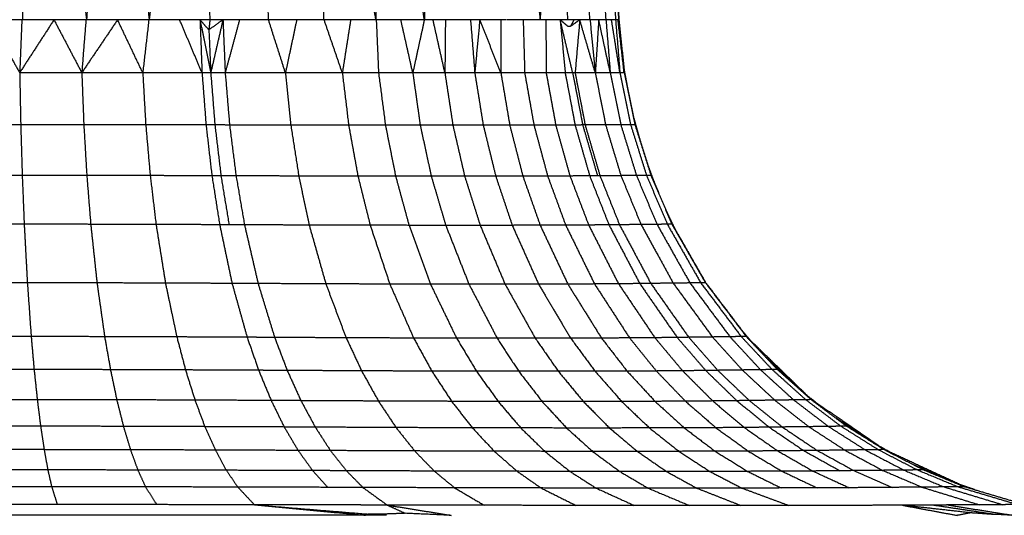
# Model space of a CAD drawing. Header units: millimetres. Extents: x 0 to 78, y 0 to 73.1.
# Tile 8 of 20: x 39.4 to 44.9, y 5.1 to 7.9. Entities that reach past the tile are written whole.
import ezdxf

# ---------------------------------------------------------------- set-up
doc = ezdxf.new("R2010")
doc.units = ezdxf.units.MM
doc.header["$MEASUREMENT"] = 0
doc.layers.add('Make2D$visible$lines', color=7, linetype='Continuous', true_color=0x000000)

msp = doc.modelspace()

# ---------------------------------------------------------------- linework, layer by layer
at = {"layer": 'Make2D$visible$lines'}
for points in [[(39.4415, 9.9082), (39.4039, 8.8998), (39.3662, 7.8914)], [(39.4415, 9.9082), (39.5839, 8.8998), (39.7263, 7.8915)], [(39.8764, 9.9082), (39.8014, 8.8998), (39.7263, 7.8915)], [(39.8764, 9.9082), (39.9771, 8.8998), (40.0778, 7.8915)], [(40.2981, 9.9082), (40.1879, 8.8998), (40.0778, 7.8915)], [(40.2981, 9.9082), (40.3582, 8.8999), (40.4182, 7.8916)], [(40.7003, 9.9082), (40.7227, 8.8999), (40.7452, 7.8917)], [(41.0406, 9.9082), (41.0484, 8.9), (41.0563, 7.8918)], [(41.3491, 7.892), (41.1949, 8.9001), (41.0406, 9.9082)], [(41.356, 9.9082), (41.3526, 8.9001), (41.3491, 7.892)], [(41.6213, 7.8921), (41.4886, 8.9001), (41.356, 9.9082)], [(41.6427, 9.9082), (41.632, 8.9001), (41.6213, 7.8921)], [(42.2716, 7.8921), (42.194, 8.9001), (42.1163, 9.9082)], [(42.2975, 9.9082), (42.2846, 8.9001), (42.2716, 7.8921)], [(42.4268, 7.892), (42.3622, 8.9001), (42.2975, 9.9082)], [(42.5495, 7.8918), (42.494, 8.9), (42.4385, 9.9082)], [(42.5377, 9.9082), (42.5882, 8.8999), (42.6387, 7.8916)], [(42.7126, 7.8914), (42.6532, 8.8998), (42.5937, 9.9082)], [(42.5937, 9.9082), (42.6436, 8.8998), (42.6934, 7.8915)], [(42.6059, 9.9082), (42.6593, 8.8998), (42.7126, 7.8914)], [(39.3632, 7.8914), (39.2725, 7.8914), (39.1818, 7.8914)], [(39.1818, 7.8914), (39.2666, 7.7432), (39.3513, 7.5949)], [(39.5437, 7.8915), (39.4475, 7.7432), (39.3513, 7.5949)], [(39.3632, 7.8914), (39.3573, 7.7432), (39.3513, 7.5949)], [(39.3662, 7.8914), (39.3647, 7.8914), (39.3632, 7.8914)], [(39.5437, 7.8915), (39.455, 7.8915), (39.3662, 7.8914)], [(39.5437, 7.8915), (39.6216, 7.7431), (39.6996, 7.5948)], [(39.7229, 7.8915), (39.6333, 7.8915), (39.5437, 7.8915)], [(39.9004, 7.8915), (39.8, 7.7432), (39.6996, 7.5948)], [(39.7229, 7.8915), (39.7112, 7.7431), (39.6996, 7.5948)], [(39.7263, 7.8915), (39.7246, 7.8915), (39.7229, 7.8915)], [(39.9004, 7.8915), (39.8133, 7.8915), (39.7263, 7.8915)], [(40.0757, 7.8915), (39.988, 7.8915), (39.9004, 7.8915)], [(40.0415, 7.5946), (39.9709, 7.7431), (39.9004, 7.8915)], [(40.0757, 7.8915), (40.0586, 7.7431), (40.0415, 7.5946)], [(40.0778, 7.8915), (40.0767, 7.8915), (40.0757, 7.8915)], [(40.2484, 7.8916), (40.1631, 7.8915), (40.0778, 7.8915)], [(40.3627, 7.8917), (40.3056, 7.8916), (40.2484, 7.8916)], [(40.3741, 7.5944), (40.3113, 7.743), (40.2484, 7.8916)], [(40.4182, 7.8916), (40.3904, 7.8917), (40.3627, 7.8917)], [(40.4125, 7.8352), (40.3876, 7.8634), (40.3627, 7.8917)], [(40.3627, 7.8917), (40.3928, 7.743), (40.423, 7.5944)], [(40.3627, 7.8917), (40.3684, 7.7431), (40.3741, 7.5944)], [(40.4915, 7.8918), (40.452, 7.8635), (40.4125, 7.8352)], [(40.4182, 7.8916), (40.4154, 7.8634), (40.4125, 7.8352)], [(40.4915, 7.8918), (40.4548, 7.8917), (40.4182, 7.8916)], [(40.4915, 7.8918), (40.4572, 7.7431), (40.423, 7.5944)], [(40.5845, 7.8917), (40.538, 7.8917), (40.4915, 7.8918)], [(40.4915, 7.8918), (40.4978, 7.743), (40.504, 7.5943)], [(40.5845, 7.8917), (40.5443, 7.743), (40.504, 7.5943)], [(40.7452, 7.8917), (40.6648, 7.8917), (40.5845, 7.8917)], [(40.747, 7.8917), (40.7461, 7.8917), (40.7452, 7.8917)], [(40.9053, 7.8918), (40.8261, 7.8917), (40.747, 7.8917)], [(40.8421, 7.5941), (40.7945, 7.7429), (40.747, 7.8917)], [(40.9053, 7.8918), (40.8737, 7.7429), (40.8421, 7.5941)], [(41.0563, 7.8918), (40.9808, 7.8918), (40.9053, 7.8918)], [(41.059, 7.8918), (41.0577, 7.8918), (41.0563, 7.8918)], [(41.2079, 7.8919), (41.1334, 7.8919), (41.059, 7.8918)], [(41.1612, 7.5939), (41.1101, 7.7429), (41.059, 7.8918)], [(41.2079, 7.8919), (41.1845, 7.7429), (41.1612, 7.5939)], [(41.3491, 7.892), (41.2785, 7.8919), (41.2079, 7.8919)], [(41.3514, 7.892), (41.3503, 7.892), (41.3491, 7.892)], [(41.4893, 7.892), (41.4204, 7.892), (41.3514, 7.892)], [(41.3514, 7.892), (41.3578, 7.7429), (41.3643, 7.5938)], [(41.6213, 7.8921), (41.5553, 7.8921), (41.4893, 7.892)], [(41.5563, 7.5938), (41.5228, 7.7429), (41.4893, 7.892)], [(41.6213, 7.8921), (41.5888, 7.743), (41.5563, 7.5938)], [(41.6222, 7.8921), (41.6217, 7.8921), (41.6213, 7.8921)], [(41.6237, 7.8921), (41.6231, 7.8921), (41.6225, 7.8921)], [(41.6262, 7.8921), (41.6249, 7.8921), (41.6237, 7.8921)], [(41.6314, 7.8921), (41.6288, 7.8921), (41.6262, 7.8921)], [(41.6429, 7.8921), (41.6371, 7.8921), (41.6314, 7.8921)], [(41.6699, 7.8921), (41.6564, 7.8921), (41.6429, 7.8921)], [(41.7393, 7.8921), (41.7046, 7.8921), (41.6699, 7.8921)], [(41.7365, 7.5938), (41.7032, 7.743), (41.6699, 7.8921)], [(41.7393, 7.8921), (41.7379, 7.743), (41.7365, 7.5938)], [(41.8658, 7.8921), (41.8026, 7.8921), (41.7393, 7.8921)], [(41.88, 7.8921), (41.8739, 7.8921), (41.8679, 7.8921)], [(41.9322, 7.8921), (41.9061, 7.8921), (41.88, 7.8921)], [(41.88, 7.8921), (41.8921, 7.743), (41.9041, 7.5938)], [(41.9322, 7.8921), (41.9182, 7.743), (41.9041, 7.5938)], [(42.0505, 7.5939), (41.9914, 7.743), (41.9322, 7.8921)], [(42.0498, 7.892), (41.991, 7.8921), (41.9322, 7.8921)], [(42.0498, 7.892), (42.0501, 7.743), (42.0505, 7.5939)], [(42.0829, 7.892), (42.0663, 7.892), (42.0498, 7.892)], [(42.1754, 7.8919), (42.1302, 7.892), (42.085, 7.892)], [(42.2705, 7.8919), (42.223, 7.8919), (42.1754, 7.8919)], [(42.1754, 7.8919), (42.1798, 7.743), (42.1841, 7.594)], [(42.2716, 7.8921), (42.2711, 7.8921), (42.2705, 7.8921)], [(42.303, 7.8919), (42.2873, 7.8919), (42.2716, 7.8919)], [(42.303, 7.8919), (42.3038, 7.743), (42.3046, 7.5941)], [(42.3831, 7.8918), (42.343, 7.8918), (42.303, 7.8919)], [(42.4269, 7.854), (42.405, 7.8729), (42.3831, 7.8918)], [(42.4265, 7.8917), (42.4048, 7.8918), (42.3831, 7.8918)], [(42.4533, 7.5944), (42.4182, 7.7431), (42.3831, 7.8918)], [(42.3831, 7.8918), (42.3972, 7.743), (42.4112, 7.5943)], [(42.4287, 7.8917), (42.4276, 7.8917), (42.4265, 7.8917)], [(42.4402, 7.854), (42.4336, 7.854), (42.4269, 7.854)], [(42.4309, 7.8917), (42.4298, 7.8917), (42.4287, 7.8917)], [(42.4352, 7.8917), (42.4331, 7.8917), (42.4309, 7.8917)], [(42.4439, 7.8917), (42.4396, 7.8917), (42.4352, 7.8917)], [(42.4607, 7.8917), (42.4505, 7.8728), (42.4402, 7.854)], [(42.4928, 7.8917), (42.4665, 7.8728), (42.4402, 7.854)], [(42.4607, 7.8917), (42.4523, 7.8917), (42.4439, 7.8917)], [(42.4928, 7.8917), (42.4767, 7.8917), (42.4607, 7.8917)], [(42.4928, 7.8917), (42.4798, 7.743), (42.4668, 7.5944)], [(42.5505, 7.8916), (42.5216, 7.8916), (42.4928, 7.8917)], [(42.58, 7.5946), (42.5364, 7.7431), (42.4928, 7.8917)], [(42.5995, 7.8916), (42.575, 7.8916), (42.5505, 7.8916)], [(42.5505, 7.8916), (42.5653, 7.7431), (42.58, 7.5946)], [(42.5995, 7.8916), (42.5898, 7.7431), (42.58, 7.5946)], [(42.6398, 7.8915), (42.6196, 7.8915), (42.5995, 7.8916)], [(42.6641, 7.5948), (42.6318, 7.7432), (42.5995, 7.8916)], [(42.6712, 7.8915), (42.6555, 7.8915), (42.6398, 7.8915)], [(42.6398, 7.8915), (42.6519, 7.7431), (42.6641, 7.5948)], [(42.6939, 7.8915), (42.6826, 7.8915), (42.6712, 7.8915)], [(42.7183, 7.5949), (42.6948, 7.7432), (42.6712, 7.8915)], [(42.7077, 7.8914), (42.7008, 7.8915), (42.6939, 7.8915)], [(42.6939, 7.8915), (42.7061, 7.7432), (42.7183, 7.5949)], [(42.7422, 7.595), (42.725, 7.7432), (42.7077, 7.8914)], [(42.7115, 7.8914), (42.7096, 7.8914), (42.7077, 7.8914)], [(42.7115, 7.8914), (42.7249, 7.7622), (42.7383, 7.633)], [(42.7126, 7.8914), (42.712, 7.8914), (42.7115, 7.8914)], [(42.7126, 7.8914), (42.728, 7.7432), (42.7433, 7.595)], [(40.4125, 7.8352), (40.4178, 7.7148), (40.423, 7.5944)], [(39.3513, 7.5949), (39.3542, 7.449), (39.357, 7.3031)], [(39.6996, 7.5948), (39.5254, 7.5949), (39.3513, 7.5949)], [(39.6996, 7.5948), (39.7052, 7.4488), (39.7109, 7.3028)], [(40.0415, 7.5946), (39.8705, 7.5947), (39.6996, 7.5948)], [(40.0415, 7.5946), (40.05, 7.4485), (40.0584, 7.3023)], [(40.3741, 7.5944), (40.2078, 7.5945), (40.0415, 7.5946)], [(40.3741, 7.5944), (40.3853, 7.4481), (40.3965, 7.3017)], [(40.423, 7.5944), (40.3985, 7.5944), (40.3741, 7.5944)], [(40.423, 7.5944), (40.4346, 7.448), (40.4462, 7.3017)], [(40.504, 7.5943), (40.4635, 7.5943), (40.423, 7.5944)], [(40.504, 7.5943), (40.5163, 7.4479), (40.5286, 7.3015)], [(40.8421, 7.5941), (40.673, 7.5942), (40.504, 7.5943)], [(40.8421, 7.5941), (40.8571, 7.4474), (40.8722, 7.3008)], [(41.1612, 7.5939), (41.0017, 7.594), (40.8421, 7.5941)], [(41.1612, 7.5939), (41.1789, 7.4471), (41.1966, 7.3004)], [(41.3643, 7.5938), (41.2627, 7.5939), (41.1612, 7.5939)], [(41.3643, 7.5938), (41.3836, 7.447), (41.4029, 7.3002)], [(41.5563, 7.5938), (41.4603, 7.5938), (41.3643, 7.5938)], [(41.5563, 7.5938), (41.5772, 7.447), (41.5981, 7.3001)], [(41.7365, 7.5938), (41.6464, 7.5938), (41.5563, 7.5938)], [(41.7365, 7.5938), (41.7589, 7.447), (41.7813, 7.3001)], [(41.9041, 7.5938), (41.8203, 7.5938), (41.7365, 7.5938)], [(42.0505, 7.5939), (41.9773, 7.5939), (41.9041, 7.5938)], [(41.9041, 7.5938), (41.9278, 7.447), (41.9516, 7.3002)], [(42.1841, 7.594), (42.1173, 7.5939), (42.0505, 7.5939)], [(42.0505, 7.5939), (42.0754, 7.4471), (42.1003, 7.3004)], [(42.3046, 7.5941), (42.2444, 7.594), (42.1841, 7.594)], [(42.1841, 7.594), (42.2101, 7.4473), (42.2361, 7.3006)], [(42.4112, 7.5943), (42.3579, 7.5942), (42.3046, 7.5941)], [(42.3046, 7.5941), (42.3315, 7.4475), (42.3584, 7.3009)], [(42.4533, 7.5944), (42.4323, 7.5943), (42.4112, 7.5943)], [(42.4112, 7.5943), (42.439, 7.4478), (42.4667, 7.3014)], [(42.4533, 7.5944), (42.4814, 7.448), (42.5095, 7.3016)], [(42.4668, 7.5944), (42.4601, 7.5944), (42.4533, 7.5944)], [(42.58, 7.5946), (42.5234, 7.5945), (42.4668, 7.5944)], [(42.4668, 7.5944), (42.495, 7.448), (42.5231, 7.3017)], [(42.6641, 7.5948), (42.6221, 7.5947), (42.58, 7.5946)], [(42.58, 7.5946), (42.6091, 7.4484), (42.6381, 7.3022)], [(42.7183, 7.5949), (42.6912, 7.5948), (42.6641, 7.5948)], [(42.6641, 7.5948), (42.6937, 7.4487), (42.7234, 7.3027)], [(42.7422, 7.595), (42.7303, 7.5949), (42.7183, 7.5949)], [(42.7183, 7.5949), (42.7484, 7.4489), (42.7785, 7.303)], [(42.7409, 7.6163), (42.75, 7.5676), (42.7591, 7.5188)], [(42.7422, 7.595), (42.7725, 7.449), (42.8028, 7.3031)], [(42.7433, 7.595), (42.7428, 7.595), (42.7422, 7.595)], [(42.7433, 7.595), (42.7736, 7.4491), (42.8039, 7.3032)], [(39.357, 7.3031), (39.1785, 7.3031), (39, 7.3032)], [(39.357, 7.3031), (39.3612, 7.1609), (39.3654, 7.0188)], [(39.7109, 7.3028), (39.534, 7.3029), (39.357, 7.3031)], [(39.7109, 7.3028), (39.7193, 7.1605), (39.7277, 7.0183)], [(40.0584, 7.3023), (39.8847, 7.3025), (39.7109, 7.3028)], [(40.0584, 7.3023), (40.0709, 7.16), (40.0834, 7.0176)], [(40.3965, 7.3017), (40.2275, 7.302), (40.0584, 7.3023)], [(40.3965, 7.3017), (40.413, 7.1592), (40.4296, 7.0167)], [(40.4462, 7.3017), (40.4213, 7.3017), (40.3965, 7.3017)], [(40.4462, 7.3017), (40.4634, 7.1591), (40.4805, 7.0165)], [(40.5286, 7.3015), (40.4874, 7.3016), (40.4462, 7.3017)], [(40.5286, 7.3015), (40.5467, 7.1589), (40.5648, 7.0162)], [(40.8722, 7.3008), (40.7004, 7.3011), (40.5286, 7.3015)], [(40.8722, 7.3008), (40.8944, 7.158), (40.9167, 7.0152)], [(41.1966, 7.3004), (41.0344, 7.3006), (40.8722, 7.3008)], [(41.1966, 7.3004), (41.2227, 7.1574), (41.2488, 7.0145)], [(41.4029, 7.3002), (41.2998, 7.3003), (41.1966, 7.3004)], [(41.4029, 7.3002), (41.4315, 7.1572), (41.4601, 7.0142)], [(41.5981, 7.3001), (41.5005, 7.3002), (41.4029, 7.3002)], [(41.5981, 7.3001), (41.6291, 7.1571), (41.66, 7.0141)], [(41.7813, 7.3001), (41.6897, 7.3001), (41.5981, 7.3001)], [(41.9516, 7.3002), (41.8664, 7.3002), (41.7813, 7.3001)], [(41.7813, 7.3001), (41.8144, 7.1571), (41.8475, 7.0141)], [(42.1003, 7.3004), (42.0259, 7.3003), (41.9516, 7.3002)], [(41.9516, 7.3002), (41.9867, 7.1572), (42.0218, 7.0142)], [(42.2361, 7.3006), (42.1682, 7.3005), (42.1003, 7.3004)], [(42.1003, 7.3004), (42.1371, 7.1574), (42.174, 7.0144)], [(42.3584, 7.3009), (42.2973, 7.3008), (42.2361, 7.3006)], [(42.2361, 7.3006), (42.2745, 7.1577), (42.313, 7.0148)], [(42.4667, 7.3014), (42.4126, 7.3012), (42.3584, 7.3009)], [(42.3584, 7.3009), (42.3983, 7.1582), (42.4381, 7.0154)], [(42.5095, 7.3016), (42.4881, 7.3015), (42.4667, 7.3014)], [(42.4667, 7.3014), (42.5078, 7.1588), (42.5488, 7.0161)], [(42.5231, 7.3017), (42.5163, 7.3016), (42.5095, 7.3016)], [(42.5095, 7.3016), (42.551, 7.1591), (42.5925, 7.0165)], [(42.6381, 7.3022), (42.5806, 7.3019), (42.5231, 7.3017)], [(42.5231, 7.3017), (42.5648, 7.1591), (42.6064, 7.0166)], [(42.7234, 7.3027), (42.6808, 7.3024), (42.6381, 7.3022)], [(42.6381, 7.3022), (42.681, 7.1598), (42.724, 7.0174)], [(42.7785, 7.303), (42.751, 7.3028), (42.7234, 7.3027)], [(42.7234, 7.3027), (42.7673, 7.1604), (42.8111, 7.0181)], [(42.8028, 7.3031), (42.7906, 7.3031), (42.7785, 7.303)], [(42.7785, 7.303), (42.823, 7.1608), (42.8674, 7.0187)], [(42.7966, 7.3382), (42.8116, 7.2847), (42.8265, 7.2312)], [(42.8039, 7.3032), (42.8033, 7.3031), (42.8028, 7.3031)], [(42.8028, 7.3031), (42.8475, 7.161), (42.8922, 7.0189)], [(42.8039, 7.3032), (42.8486, 7.161), (42.8934, 7.0189)], [(39.3654, 7.0188), (39.1827, 7.0189), (39, 7.0189)], [(39.3654, 7.0188), (39.371, 6.8819), (39.3765, 6.745)], [(39.7277, 7.0183), (39.5466, 7.0185), (39.3654, 7.0188)], [(39.7277, 7.0183), (39.7387, 6.8813), (39.7497, 6.7444)], [(40.0834, 7.0176), (39.9055, 7.018), (39.7277, 7.0183)], [(40.0834, 7.0176), (40.0999, 6.8805), (40.1163, 6.7434)], [(40.4296, 7.0167), (40.2565, 7.0171), (40.0834, 7.0176)], [(40.4296, 7.0167), (40.4513, 6.8794), (40.473, 6.7422)], [(40.4805, 7.0165), (40.455, 7.0166), (40.4296, 7.0167)], [(40.4805, 7.0165), (40.503, 6.8793), (40.5255, 6.742)], [(40.5648, 7.0162), (40.5227, 7.0164), (40.4805, 7.0165)], [(40.5648, 7.0162), (40.5886, 6.8789), (40.6124, 6.7416)], [(40.9167, 7.0152), (40.7407, 7.0157), (40.5648, 7.0162)], [(40.9167, 7.0152), (40.9459, 6.8776), (40.9751, 6.7401)], [(41.2488, 7.0145), (41.0828, 7.0148), (40.9167, 7.0152)], [(41.2488, 7.0145), (41.2832, 6.8768), (41.3175, 6.7392)], [(41.4601, 7.0142), (41.3545, 7.0143), (41.2488, 7.0145)], [(42.174, 7.0144), (42.0979, 7.0143), (42.0218, 7.0142)], [(42.313, 7.0148), (42.2435, 7.0146), (42.174, 7.0144)], [(42.174, 7.0144), (42.2224, 6.8768), (42.2709, 6.7391)], [(42.4381, 7.0154), (42.3755, 7.0151), (42.313, 7.0148)], [(42.313, 7.0148), (42.3635, 6.8773), (42.414, 6.7397)], [(42.5488, 7.0161), (42.4935, 7.0158), (42.4381, 7.0154)], [(42.4381, 7.0154), (42.4904, 6.8779), (42.5428, 6.7404)], [(42.5925, 7.0165), (42.5707, 7.0163), (42.5488, 7.0161)], [(42.5488, 7.0161), (42.6028, 6.8788), (42.6567, 6.7414)], [(42.6064, 7.0166), (42.5995, 7.0165), (42.5925, 7.0165)], [(42.724, 7.0174), (42.6652, 7.017), (42.6064, 7.0166)], [(42.6064, 7.0166), (42.6612, 6.8793), (42.7159, 6.742)], [(42.8111, 7.0181), (42.7676, 7.0178), (42.724, 7.0174)], [(42.724, 7.0174), (42.7804, 6.8803), (42.8368, 6.7432)], [(42.8674, 7.0187), (42.8393, 7.0184), (42.8111, 7.0181)], [(42.8111, 7.0181), (42.8688, 6.8811), (42.9264, 6.7441)], [(42.8922, 7.0189), (42.8798, 7.0188), (42.8674, 7.0187)], [(42.8674, 7.0187), (42.9258, 6.8818), (42.9843, 6.7448)], [(42.8777, 7.0688), (42.898, 7.0147), (42.9184, 6.9607)], [(42.8922, 7.0189), (42.951, 6.882), (43.0097, 6.7452)], [(42.8934, 7.0189), (42.8928, 7.0189), (42.8922, 7.0189)], [(42.8934, 7.0189), (42.9521, 6.8821), (43.0109, 6.7452)], [(41.4601, 7.0142), (41.4977, 6.8765), (41.5353, 6.7388)], [(41.66, 7.0141), (41.5601, 7.0141), (41.4601, 7.0142)], [(41.66, 7.0141), (41.7006, 6.8763), (41.7413, 6.7386)], [(41.8475, 7.0141), (41.7537, 7.0141), (41.66, 7.0141)], [(42.0218, 7.0142), (41.9346, 7.0141), (41.8475, 7.0141)], [(41.8475, 7.0141), (41.891, 6.8763), (41.9345, 6.7386)], [(42.0218, 7.0142), (42.0679, 6.8765), (42.1141, 6.7388)], [(42.9843, 6.8071), (43.0075, 6.7588), (43.0307, 6.7106)], [(39.3765, 6.745), (39.1882, 6.7451), (39, 6.7452)], [(39.3765, 6.745), (39.3853, 6.5808), (39.3942, 6.4166)], [(39.7497, 6.7444), (39.5631, 6.7447), (39.3765, 6.745)], [(39.7497, 6.7444), (39.7673, 6.5801), (39.7849, 6.4159)], [(40.1163, 6.7434), (39.933, 6.7439), (39.7497, 6.7444)], [(40.1163, 6.7434), (40.1426, 6.579), (40.1689, 6.4146)], [(40.473, 6.7422), (40.2947, 6.7428), (40.1163, 6.7434)], [(40.473, 6.7422), (40.5078, 6.5776), (40.5426, 6.413)], [(40.5255, 6.742), (40.4993, 6.7421), (40.473, 6.7422)], [(40.6124, 6.7416), (40.569, 6.7418), (40.5255, 6.742)], [(40.6124, 6.7416), (40.6506, 6.5769), (40.6887, 6.4123)], [(40.9751, 6.7401), (40.7938, 6.7408), (40.6124, 6.7416)], [(40.9751, 6.7401), (41.022, 6.5753), (41.0688, 6.4104)], [(41.3175, 6.7392), (41.1463, 6.7396), (40.9751, 6.7401)], [(41.3175, 6.7392), (41.3725, 6.5742), (41.4276, 6.4092)], [(41.5353, 6.7388), (41.4264, 6.739), (41.3175, 6.7392)], [(41.5353, 6.7388), (41.5955, 6.5737), (41.6558, 6.4087)], [(41.7413, 6.7386), (41.6383, 6.7387), (41.5353, 6.7388)], [(41.7413, 6.7386), (41.8064, 6.5735), (41.8715, 6.4084)], [(41.9345, 6.7386), (41.8379, 6.7386), (41.7413, 6.7386)], [(42.1141, 6.7388), (42.0243, 6.7387), (41.9345, 6.7386)], [(41.9345, 6.7386), (42.0042, 6.5735), (42.074, 6.4084)], [(42.2709, 6.7391), (42.1925, 6.739), (42.1141, 6.7388)], [(42.1141, 6.7388), (42.188, 6.5737), (42.262, 6.4087)], [(42.414, 6.7397), (42.3424, 6.7394), (42.2709, 6.7391)], [(42.2709, 6.7391), (42.3485, 6.5741), (42.4261, 6.4091)], [(42.5428, 6.7404), (42.4784, 6.7401), (42.414, 6.7397)], [(42.414, 6.7397), (42.4949, 6.5747), (42.5759, 6.4098)], [(42.6567, 6.7414), (42.5997, 6.7409), (42.5428, 6.7404)], [(42.5428, 6.7404), (42.6266, 6.5756), (42.7105, 6.4108)], [(42.7016, 6.7419), (42.6791, 6.7417), (42.6567, 6.7414)], [(42.6567, 6.7414), (42.7431, 6.5768), (42.8295, 6.4121)], [(42.7159, 6.742), (42.7088, 6.742), (42.7016, 6.7419)], [(42.8368, 6.7432), (42.7764, 6.7426), (42.7159, 6.742)], [(42.7159, 6.742), (42.8037, 6.5774), (42.8914, 6.4129)], [(42.9264, 6.7441), (42.8816, 6.7437), (42.8368, 6.7432)], [(42.8368, 6.7432), (42.9272, 6.5787), (43.0175, 6.4143)], [(42.9843, 6.7448), (42.9553, 6.7445), (42.9264, 6.7441)], [(42.9264, 6.7441), (43.0187, 6.5798), (43.1111, 6.4156)], [(43.0097, 6.7452), (42.997, 6.745), (42.9843, 6.7448)], [(42.9843, 6.7448), (43.0778, 6.5806), (43.1714, 6.4165)], [(43.0097, 6.7452), (43.1038, 6.581), (43.1979, 6.4169)], [(43.0109, 6.7452), (43.0103, 6.7452), (43.0097, 6.7452)], [(43.0109, 6.7452), (43.105, 6.581), (43.1992, 6.4169)], [(39.3942, 6.4166), (39.1971, 6.4168), (39, 6.4169)], [(39.3942, 6.4166), (39.4049, 6.2659), (39.4157, 6.1151)], [(39.7849, 6.4159), (39.5896, 6.4163), (39.3942, 6.4166)], [(39.7849, 6.4159), (39.8064, 6.265), (39.8278, 6.1142)], [(40.1689, 6.4146), (39.9769, 6.4152), (39.7849, 6.4159)], [(40.1689, 6.4146), (40.2008, 6.2637), (40.2328, 6.1128)], [(40.5426, 6.413), (40.3558, 6.4138), (40.1689, 6.4146)], [(40.5426, 6.413), (40.5849, 6.262), (40.6272, 6.1109)], [(40.5976, 6.4128), (40.5701, 6.4129), (40.5426, 6.413)], [(40.6887, 6.4123), (40.6432, 6.4125), (40.5976, 6.4128)], [(40.6887, 6.4123), (40.735, 6.2611), (40.7814, 6.11)], [(41.0688, 6.4104), (40.8787, 6.4113), (40.6887, 6.4123)], [(41.0688, 6.4104), (41.1256, 6.2591), (41.1825, 6.1079)], [(41.4276, 6.4092), (41.2482, 6.4098), (41.0688, 6.4104)], [(41.4276, 6.4092), (41.4944, 6.2578), (41.5612, 6.1064)], [(41.6558, 6.4087), (41.5417, 6.4089), (41.4276, 6.4092)], [(41.6558, 6.4087), (41.7289, 6.2573), (41.8021, 6.1059)], [(41.8715, 6.4084), (41.7636, 6.4086), (41.6558, 6.4087)], [(41.8715, 6.4084), (41.9507, 6.257), (42.0298, 6.1056)], [(42.074, 6.4084), (41.9728, 6.4084), (41.8715, 6.4084)], [(42.262, 6.4087), (42.168, 6.4086), (42.074, 6.4084)], [(42.074, 6.4084), (42.1587, 6.257), (42.2434, 6.1056)], [(42.4261, 6.4091), (42.3441, 6.4089), (42.262, 6.4087)], [(42.262, 6.4087), (42.3519, 6.2573), (42.4417, 6.1059)], [(42.5759, 6.4098), (42.501, 6.4095), (42.4261, 6.4091)], [(42.4261, 6.4091), (42.5204, 6.2578), (42.6148, 6.1064)], [(42.7105, 6.4108), (42.6432, 6.4103), (42.5759, 6.4098)], [(42.5759, 6.4098), (42.6742, 6.2585), (42.7725, 6.1072)], [(42.8295, 6.4121), (42.77, 6.4114), (42.7105, 6.4108)], [(42.7105, 6.4108), (42.8124, 6.2596), (42.9143, 6.1083)], [(42.8764, 6.4127), (42.8529, 6.4124), (42.8295, 6.4121)], [(42.8295, 6.4121), (42.9345, 6.2609), (43.0395, 6.1098)], [(42.8914, 6.4129), (42.8839, 6.4128), (42.8764, 6.4127)], [(43.0175, 6.4143), (42.9545, 6.4136), (42.8914, 6.4129)], [(42.8914, 6.4129), (42.9979, 6.2618), (43.1045, 6.1107)], [(43.1111, 6.4156), (43.0643, 6.4149), (43.0175, 6.4143)], [(43.0175, 6.4143), (43.1273, 6.2634), (43.2371, 6.1124)], [(43.1714, 6.4165), (43.1412, 6.416), (43.1111, 6.4156)], [(43.1111, 6.4156), (43.2232, 6.2647), (43.3354, 6.1138)], [(43.1979, 6.4169), (43.1847, 6.4167), (43.1714, 6.4165)], [(43.1714, 6.4165), (43.2851, 6.2657), (43.3987, 6.1149)], [(43.1979, 6.4169), (43.3123, 6.2661), (43.4266, 6.1154)], [(43.1992, 6.4169), (43.3135, 6.2661), (43.4279, 6.1154)], [(43.3997, 6.1525), (43.4439, 6.1014), (43.488, 6.0503)], [(39.4157, 6.1151), (39.2078, 6.1153), (39, 6.1154)], [(39.4157, 6.1151), (39.4239, 6.0226), (39.4321, 5.9301)], [(39.8278, 6.1142), (39.6217, 6.1146), (39.4157, 6.1151)], [(39.8278, 6.1142), (39.8441, 6.0217), (39.8605, 5.9292)], [(40.2328, 6.1128), (40.0303, 6.1135), (39.8278, 6.1142)], [(40.2328, 6.1128), (40.2572, 6.0202), (40.2815, 5.9276)], [(40.6272, 6.1109), (40.43, 6.1118), (40.2328, 6.1128)], [(40.6272, 6.1109), (40.6594, 6.0183), (40.6917, 5.9257)], [(40.6852, 6.1106), (40.6562, 6.1108), (40.6272, 6.1109)], [(40.7814, 6.11), (40.7333, 6.1103), (40.6852, 6.1106)], [(40.7814, 6.11), (40.8167, 6.0174), (40.852, 5.9248)], [(41.1825, 6.1079), (40.9819, 6.1089), (40.7814, 6.11)], [(41.1825, 6.1079), (41.2259, 6.0152), (41.2693, 5.9225)], [(41.5612, 6.1064), (41.3719, 6.1071), (41.1825, 6.1079)], [(41.5612, 6.1064), (41.6122, 6.0137), (41.6632, 5.921)], [(41.8021, 6.1059), (41.6817, 6.1061), (41.5612, 6.1064)], [(41.8021, 6.1059), (41.8579, 6.0131), (41.9137, 5.9204)], [(42.0298, 6.1056), (41.9159, 6.1057), (41.8021, 6.1059)], [(42.0298, 6.1056), (42.0902, 6.0128), (42.1506, 5.9201)], [(42.2434, 6.1056), (42.1366, 6.1056), (42.0298, 6.1056)], [(42.4417, 6.1059), (42.3425, 6.1057), (42.2434, 6.1056)], [(42.2434, 6.1056), (42.308, 6.0128), (42.3726, 5.9201)], [(42.6148, 6.1064), (42.5282, 6.1061), (42.4417, 6.1059)], [(42.4417, 6.1059), (42.5103, 6.0131), (42.5788, 5.9204)], [(42.7725, 6.1072), (42.6936, 6.1068), (42.6148, 6.1064)], [(42.6148, 6.1064), (42.6867, 6.0136), (42.7587, 5.9209)], [(42.9143, 6.1083), (42.8434, 6.1077), (42.7725, 6.1072)], [(42.7725, 6.1072), (42.8476, 6.0145), (42.9226, 5.9218)], [(43.0395, 6.1098), (42.9769, 6.1091), (42.9143, 6.1083)], [(42.9143, 6.1083), (42.9921, 6.0156), (43.0698, 5.9229)], [(43.0887, 6.1105), (43.0641, 6.1102), (43.0395, 6.1098)], [(43.0395, 6.1098), (43.1196, 6.0172), (43.1997, 5.9245)], [(43.1045, 6.1107), (43.0966, 6.1106), (43.0887, 6.1105)], [(43.2371, 6.1124), (43.1708, 6.1116), (43.1045, 6.1107)], [(43.1045, 6.1107), (43.1858, 6.0181), (43.2671, 5.9255)], [(43.3354, 6.1138), (43.2863, 6.1131), (43.2371, 6.1124)], [(43.2371, 6.1124), (43.3209, 6.0198), (43.4047, 5.9273)], [(43.3987, 6.1149), (43.3671, 6.1144), (43.3354, 6.1138)], [(43.3354, 6.1138), (43.421, 6.0213), (43.5066, 5.9288)], [(43.4266, 6.1154), (43.4127, 6.1151), (43.3987, 6.1149)], [(43.3987, 6.1149), (43.4855, 6.0224), (43.5722, 5.9299)], [(43.4266, 6.1154), (43.5139, 6.0229), (43.6011, 5.9304)], [(43.7601, 5.7926), (43.6061, 5.9422), (43.4521, 6.0918)], [(43.5457, 5.9895), (43.6084, 5.9288), (43.6712, 5.868)], [(43.7594, 5.7919), (43.6529, 5.8911), (43.5464, 5.9902)], [(39.4321, 5.9301), (39.216, 5.9303), (39, 5.9304)], [(39.4321, 5.9301), (39.441, 5.8455), (39.4499, 5.7609)], [(39.8605, 5.9292), (39.6463, 5.9296), (39.4321, 5.9301)], [(39.8605, 5.9292), (39.8782, 5.8445), (39.896, 5.7599)], [(40.2815, 5.9276), (40.071, 5.9284), (39.8605, 5.9292)], [(40.2815, 5.9276), (40.308, 5.843), (40.3346, 5.7584)], [(40.6917, 5.9257), (40.4866, 5.9267), (40.2815, 5.9276)], [(40.6917, 5.9257), (40.7267, 5.8411), (40.7618, 5.7564)], [(40.7521, 5.9254), (40.7219, 5.9255), (40.6917, 5.9257)], [(40.852, 5.9248), (40.802, 5.9251), (40.7521, 5.9254)], [(40.852, 5.9248), (40.8905, 5.8401), (40.9289, 5.7554)], [(41.2693, 5.9225), (41.0607, 5.9236), (40.852, 5.9248)], [(41.2693, 5.9225), (41.3165, 5.8378), (41.3637, 5.7531)], [(41.6632, 5.921), (41.4663, 5.9217), (41.2693, 5.9225)], [(41.6632, 5.921), (41.7187, 5.8363), (41.7742, 5.7516)], [(41.9137, 5.9204), (41.7885, 5.9207), (41.6632, 5.921)], [(41.9137, 5.9204), (41.9745, 5.8357), (42.0352, 5.751)], [(42.1506, 5.9201), (42.0322, 5.9202), (41.9137, 5.9204)], [(42.1506, 5.9201), (42.2162, 5.8354), (42.2819, 5.7506)], [(42.3726, 5.9201), (42.2616, 5.9201), (42.1506, 5.9201)], [(42.5788, 5.9204), (42.4757, 5.9202), (42.3726, 5.9201)], [(42.3726, 5.9201), (42.4429, 5.8354), (42.5132, 5.7506)], [(42.7587, 5.9209), (42.6688, 5.9206), (42.5788, 5.9204)], [(42.5788, 5.9204), (42.6534, 5.8356), (42.728, 5.7509)], [(42.9226, 5.9218), (42.8407, 5.9213), (42.7587, 5.9209)], [(42.7587, 5.9209), (42.837, 5.8362), (42.9152, 5.7515)], [(43.0698, 5.9229), (42.9962, 5.9223), (42.9226, 5.9218)], [(42.9226, 5.9218), (43.0042, 5.8371), (43.0858, 5.7524)], [(43.1997, 5.9245), (43.1348, 5.9237), (43.0698, 5.9229)], [(43.0698, 5.9229), (43.1544, 5.8383), (43.239, 5.7536)], [(43.2508, 5.9253), (43.2253, 5.9249), (43.1997, 5.9245)], [(43.1997, 5.9245), (43.2868, 5.8399), (43.374, 5.7552)], [(43.2671, 5.9255), (43.259, 5.9254), (43.2508, 5.9253)], [(43.4047, 5.9273), (43.3359, 5.9264), (43.2671, 5.9255)], [(43.2671, 5.9255), (43.3556, 5.8408), (43.4441, 5.7562)], [(43.5066, 5.9288), (43.4557, 5.928), (43.4047, 5.9273)], [(43.4047, 5.9273), (43.4959, 5.8426), (43.587, 5.758)], [(43.5722, 5.9299), (43.5394, 5.9293), (43.5066, 5.9288)], [(43.5066, 5.9288), (43.5997, 5.8442), (43.6928, 5.7596)], [(43.6011, 5.9304), (43.5867, 5.9301), (43.5722, 5.9299)], [(43.5722, 5.9299), (43.6666, 5.8453), (43.761, 5.7607)], [(43.6011, 5.9304), (43.696, 5.8458), (43.7909, 5.7612)], [(43.8713, 5.701), (43.7994, 5.7594), (43.7275, 5.8178)], [(39.4499, 5.7609), (39.2249, 5.7611), (39, 5.7612)], [(39.4499, 5.7609), (39.4593, 5.6865), (39.4686, 5.6121)], [(39.896, 5.7599), (39.673, 5.7604), (39.4499, 5.7609)], [(39.896, 5.7599), (39.9146, 5.6855), (39.9333, 5.6112)], [(40.3346, 5.7584), (40.1153, 5.7592), (39.896, 5.7599)], [(40.3346, 5.7584), (40.3623, 5.684), (40.3901, 5.6096)], [(40.7618, 5.7564), (40.5482, 5.7574), (40.3346, 5.7584)], [(40.7618, 5.7564), (40.7985, 5.6821), (40.8352, 5.6077)], [(40.8247, 5.7561), (40.7933, 5.7562), (40.7618, 5.7564)], [(40.9289, 5.7554), (40.8768, 5.7558), (40.8247, 5.7561)], [(40.9289, 5.7554), (40.9691, 5.6811), (41.0094, 5.6067)], [(41.3637, 5.7531), (41.1463, 5.7543), (40.9289, 5.7554)], [(41.3637, 5.7531), (41.4131, 5.6788), (41.4625, 5.6044)], [(41.7742, 5.7516), (41.5689, 5.7523), (41.3637, 5.7531)], [(41.7742, 5.7516), (41.8322, 5.6773), (41.8903, 5.6029)], [(42.0352, 5.751), (41.9047, 5.7513), (41.7742, 5.7516)], [(42.0352, 5.751), (42.0987, 5.6766), (42.1623, 5.6023)], [(42.2819, 5.7506), (42.1585, 5.7508), (42.0352, 5.751)], [(42.2819, 5.7506), (42.3507, 5.6763), (42.4194, 5.602)], [(42.5132, 5.7506), (42.3976, 5.7506), (42.2819, 5.7506)], [(42.728, 5.7509), (42.6206, 5.7508), (42.5132, 5.7506)], [(42.5132, 5.7506), (42.5868, 5.6763), (42.6604, 5.602)], [(42.9152, 5.7515), (42.8216, 5.7512), (42.728, 5.7509)], [(42.728, 5.7509), (42.806, 5.6766), (42.8841, 5.6023)], [(43.0858, 5.7524), (43.0005, 5.7519), (42.9152, 5.7515)], [(42.9152, 5.7515), (42.9972, 5.6772), (43.0791, 5.6029)], [(43.239, 5.7536), (43.1624, 5.753), (43.0858, 5.7524)], [(43.0858, 5.7524), (43.1713, 5.678), (43.2567, 5.6037)], [(43.374, 5.7552), (43.3065, 5.7544), (43.239, 5.7536)], [(43.239, 5.7536), (43.3276, 5.6793), (43.4161, 5.6049)], [(43.4271, 5.756), (43.4005, 5.7556), (43.374, 5.7552)], [(43.374, 5.7552), (43.4652, 5.6809), (43.5565, 5.6065)], [(43.4441, 5.7562), (43.4356, 5.7561), (43.4271, 5.756)], [(43.587, 5.758), (43.5155, 5.7571), (43.4441, 5.7562)], [(43.4441, 5.7562), (43.5367, 5.6818), (43.6293, 5.6075)], [(43.6928, 5.7596), (43.6399, 5.7588), (43.587, 5.758)], [(43.587, 5.758), (43.6824, 5.6836), (43.7779, 5.6093)], [(43.761, 5.7607), (43.7269, 5.7601), (43.6928, 5.7596)], [(43.6928, 5.7596), (43.7903, 5.6852), (43.8878, 5.6108)], [(43.7909, 5.7612), (43.776, 5.7609), (43.761, 5.7607)], [(43.761, 5.7607), (43.8598, 5.6863), (43.9586, 5.6119)], [(43.7909, 5.7612), (43.8904, 5.6868), (43.9898, 5.6124)], [(44.1699, 5.5028), (43.9966, 5.6214), (43.8233, 5.7401)], [(44.0797, 5.5563), (44.0055, 5.6064), (43.9314, 5.6565)], [(44.1694, 5.5021), (44.0505, 5.5795), (43.9317, 5.657)], [(39.4686, 5.6121), (39.2343, 5.6123), (39, 5.6125)], [(39.4686, 5.6121), (39.4785, 5.5464), (39.4884, 5.4806)], [(39.9333, 5.6112), (39.7009, 5.6117), (39.4686, 5.6121)], [(39.9333, 5.6112), (39.953, 5.5454), (39.9727, 5.4796)], [(40.3901, 5.6096), (40.1617, 5.6104), (39.9333, 5.6112)], [(40.3901, 5.6096), (40.4195, 5.5439), (40.4489, 5.4782)], [(40.8352, 5.6077), (40.6127, 5.6087), (40.3901, 5.6096)], [(40.8352, 5.6077), (40.8741, 5.542), (40.913, 5.4763)], [(40.9008, 5.6074), (40.868, 5.6075), (40.8352, 5.6077)], [(41.0094, 5.6067), (40.9551, 5.6071), (40.9008, 5.6074)], [(41.0094, 5.6067), (41.052, 5.5411), (41.0946, 5.4754)], [(41.4625, 5.6044), (41.2359, 5.6056), (41.0094, 5.6067)], [(41.4625, 5.6044), (41.5148, 5.5388), (41.5672, 5.4732)], [(41.8903, 5.6029), (41.6764, 5.6037), (41.4625, 5.6044)], [(41.8903, 5.6029), (41.9518, 5.5374), (42.0133, 5.4718)], [(42.1623, 5.6023), (42.0263, 5.6026), (41.8903, 5.6029)], [(42.1623, 5.6023), (42.2296, 5.5368), (42.2969, 5.4712)], [(42.4194, 5.602), (42.2909, 5.6022), (42.1623, 5.6023)], [(42.4194, 5.602), (42.4922, 5.5365), (42.565, 5.4709)], [(42.6604, 5.602), (42.5399, 5.602), (42.4194, 5.602)], [(42.8841, 5.6023), (42.7723, 5.6022), (42.6604, 5.602)], [(42.6604, 5.602), (42.7383, 5.5365), (42.8163, 5.4709)], [(43.0791, 5.6029), (42.9816, 5.6026), (42.8841, 5.6023)], [(42.8841, 5.6023), (42.9668, 5.5368), (43.0494, 5.4712)], [(43.2567, 5.6037), (43.1679, 5.6033), (43.0791, 5.6029)], [(43.0791, 5.6029), (43.1659, 5.5373), (43.2527, 5.4718)], [(43.4161, 5.6049), (43.3364, 5.6043), (43.2567, 5.6037)], [(43.2567, 5.6037), (43.3472, 5.5381), (43.4377, 5.4726)], [(43.5565, 5.6065), (43.4863, 5.6057), (43.4161, 5.6049)], [(43.4161, 5.6049), (43.5099, 5.5393), (43.6037, 5.4737)], [(43.6116, 5.6073), (43.5841, 5.6069), (43.5565, 5.6065)], [(43.5565, 5.6065), (43.6531, 5.5409), (43.7497, 5.4752)], [(43.6293, 5.6075), (43.6205, 5.6074), (43.6116, 5.6073)], [(43.7779, 5.6093), (43.7036, 5.6084), (43.6293, 5.6075)], [(43.6293, 5.6075), (43.7274, 5.5418), (43.8255, 5.4761)], [(43.8878, 5.6108), (43.8329, 5.61), (43.7779, 5.6093)], [(43.7779, 5.6093), (43.879, 5.5436), (43.9801, 5.4778)], [(43.9586, 5.6119), (43.9232, 5.6114), (43.8878, 5.6108)], [(43.8878, 5.6108), (43.9911, 5.5451), (44.0944, 5.4793)], [(43.9898, 5.6124), (43.9742, 5.6122), (43.9586, 5.6119)], [(43.9586, 5.6119), (44.0633, 5.5461), (44.168, 5.4804)], [(43.9898, 5.6124), (44.0951, 5.5466), (44.2004, 5.4809)], [(39.4884, 5.4806), (39.2442, 5.4807), (39, 5.4809)], [(39.4884, 5.4806), (39.4988, 5.4238), (39.5091, 5.3671)], [(39.9727, 5.4796), (39.7305, 5.4801), (39.4884, 5.4806)], [(39.9727, 5.4796), (39.9934, 5.4229), (40.0141, 5.3662)], [(40.4489, 5.4782), (40.2108, 5.4789), (39.9727, 5.4796)], [(40.4489, 5.4782), (40.4797, 5.4216), (40.5106, 5.3649)], [(40.913, 5.4763), (40.681, 5.4773), (40.4489, 5.4782)], [(40.913, 5.4763), (40.9538, 5.4198), (40.9946, 5.3632)], [(40.9814, 5.476), (40.9472, 5.4762), (40.913, 5.4763)], [(41.0946, 5.4754), (41.038, 5.4757), (40.9814, 5.476)], [(41.0946, 5.4754), (41.1393, 5.4189), (41.184, 5.3624)], [(41.5672, 5.4732), (41.3309, 5.4743), (41.0946, 5.4754)], [(41.5672, 5.4732), (41.622, 5.4168), (41.6768, 5.3604)], [(42.0133, 5.4718), (41.7902, 5.4725), (41.5672, 5.4732)], [(42.0133, 5.4718), (42.0777, 5.4154), (42.1422, 5.3591)], [(42.2969, 5.4712), (42.1551, 5.4715), (42.0133, 5.4718)], [(42.2969, 5.4712), (42.3674, 5.4149), (42.438, 5.3586)], [(42.565, 5.4709), (42.4309, 5.4711), (42.2969, 5.4712)], [(42.565, 5.4709), (42.6413, 5.4146), (42.7176, 5.3583)], [(42.8163, 5.4709), (42.6906, 5.4709), (42.565, 5.4709)], [(43.0494, 5.4712), (42.9328, 5.4711), (42.8163, 5.4709)], [(42.8163, 5.4709), (42.8979, 5.4146), (42.9796, 5.3583)], [(43.2527, 5.4718), (43.1511, 5.4715), (43.0494, 5.4712)], [(43.0494, 5.4712), (43.1361, 5.4149), (43.2227, 5.3586)], [(43.4377, 5.4726), (43.3452, 5.4722), (43.2527, 5.4718)], [(43.2527, 5.4718), (43.3436, 5.4154), (43.4346, 5.359)], [(43.6037, 5.4737), (43.5207, 5.4731), (43.4377, 5.4726)], [(43.4377, 5.4726), (43.5326, 5.4162), (43.6274, 5.3598)], [(43.7497, 5.4752), (43.6767, 5.4745), (43.6037, 5.4737)], [(43.6037, 5.4737), (43.702, 5.4173), (43.8003, 5.3608)], [(43.8071, 5.4759), (43.7784, 5.4756), (43.7497, 5.4752)], [(43.7497, 5.4752), (43.851, 5.4187), (43.9524, 5.3622)], [(43.8255, 5.4761), (43.8163, 5.476), (43.8071, 5.4759)], [(43.9801, 5.4778), (43.9028, 5.477), (43.8255, 5.4761)], [(43.8255, 5.4761), (43.9284, 5.4196), (44.0312, 5.363)], [(44.0944, 5.4793), (44.0373, 5.4786), (43.9801, 5.4778)], [(43.9801, 5.4778), (44.0861, 5.4212), (44.1921, 5.3646)], [(44.168, 5.4804), (44.1312, 5.4798), (44.0944, 5.4793)], [(44.0944, 5.4793), (44.2028, 5.4226), (44.3111, 5.3659)], [(44.2989, 5.4303), (44.2225, 5.4726), (44.1462, 5.5149)], [(44.2004, 5.4809), (44.1842, 5.4806), (44.168, 5.4804)], [(44.168, 5.4804), (44.2778, 5.4236), (44.3876, 5.3669)], [(44.2004, 5.4809), (44.3108, 5.4241), (44.4213, 5.3673)], [(44.6238, 5.2861), (44.4299, 5.3756), (44.236, 5.4651)], [(39.5091, 5.3671), (39.2546, 5.3672), (39, 5.3674)], [(39.5091, 5.3671), (39.5199, 5.3198), (39.5307, 5.2725)], [(40.0141, 5.3662), (39.7616, 5.3667), (39.5091, 5.3671)], [(40.0141, 5.3662), (40.0356, 5.319), (40.057, 5.2718)], [(40.5106, 5.3649), (40.2623, 5.3656), (40.0141, 5.3662)], [(40.5106, 5.3649), (40.5426, 5.3178), (40.5747, 5.2706)], [(40.9946, 5.3632), (40.7526, 5.3641), (40.5106, 5.3649)], [(40.9946, 5.3632), (41.0369, 5.3162), (41.0793, 5.2692)], [(41.0659, 5.3629), (41.0302, 5.3631), (40.9946, 5.3632)], [(41.184, 5.3624), (41.1249, 5.3627), (41.0659, 5.3629)], [(41.184, 5.3624), (41.2304, 5.3154), (41.2768, 5.2685)], [(41.6768, 5.3604), (41.4304, 5.3614), (41.184, 5.3624)], [(41.6768, 5.3604), (41.7338, 5.3136), (41.7908, 5.2667)], [(42.1422, 5.3591), (41.9095, 5.3597), (41.6768, 5.3604)], [(42.1422, 5.3591), (42.2091, 5.3123), (42.276, 5.2656)], [(42.438, 5.3586), (42.2901, 5.3588), (42.1422, 5.3591)], [(42.438, 5.3586), (42.5113, 5.3119), (42.5845, 5.2652)], [(42.7176, 5.3583), (42.5778, 5.3584), (42.438, 5.3586)], [(42.7176, 5.3583), (42.7968, 5.3116), (42.8761, 5.2649)], [(42.9796, 5.3583), (42.8486, 5.3583), (42.7176, 5.3583)], [(43.2227, 5.3586), (43.1012, 5.3584), (42.9796, 5.3583)], [(42.9796, 5.3583), (43.0644, 5.3116), (43.1493, 5.2649)], [(43.4346, 5.359), (43.3287, 5.3588), (43.2227, 5.3586)], [(43.2227, 5.3586), (43.3127, 5.3119), (43.4027, 5.2652)], [(43.6274, 5.3598), (43.531, 5.3594), (43.4346, 5.359)], [(43.4346, 5.359), (43.5291, 5.3123), (43.6236, 5.2656)], [(43.8003, 5.3608), (43.7138, 5.3603), (43.6274, 5.3598)], [(43.6274, 5.3598), (43.7259, 5.313), (43.8245, 5.2662)], [(43.9524, 5.3622), (43.8763, 5.3615), (43.8003, 5.3608)], [(43.8003, 5.3608), (43.9024, 5.3139), (44.0046, 5.2671)], [(44.0121, 5.3628), (43.9822, 5.3625), (43.9524, 5.3622)], [(44.0312, 5.363), (44.0216, 5.3629), (44.0121, 5.3628)], [(44.1921, 5.3646), (44.1117, 5.3638), (44.0312, 5.363)], [(44.0312, 5.363), (44.1381, 5.316), (44.245, 5.269)], [(44.3111, 5.3659), (44.2516, 5.3652), (44.1921, 5.3646)], [(44.1921, 5.3646), (44.3023, 5.3175), (44.4125, 5.2704)], [(44.3876, 5.3669), (44.3494, 5.3664), (44.3111, 5.3659)], [(44.3111, 5.3659), (44.4237, 5.3187), (44.5363, 5.2715)], [(44.5314, 5.322), (44.4517, 5.3574), (44.3719, 5.3929)], [(44.6234, 5.2853), (44.4977, 5.3393), (44.3721, 5.3933)], [(44.4213, 5.3673), (44.4045, 5.3671), (44.3876, 5.3669)], [(44.3876, 5.3669), (44.5018, 5.3196), (44.6159, 5.2723)], [(44.4213, 5.3673), (44.5361, 5.32), (44.6509, 5.2727)], [(39.5307, 5.2725), (39.2653, 5.2726), (39, 5.2728)], [(39.5307, 5.2725), (39.5465, 5.2226), (39.5623, 5.1727)], [(40.057, 5.2718), (39.7939, 5.2722), (39.5307, 5.2725)], [(40.057, 5.2718), (40.0885, 5.222), (40.12, 5.1722)], [(40.5747, 5.2706), (40.3159, 5.2712), (40.057, 5.2718)], [(40.5747, 5.2706), (40.6216, 5.221), (40.6685, 5.1714)], [(41.0793, 5.2692), (40.827, 5.2699), (40.5747, 5.2706)], [(41.1537, 5.2689), (41.1165, 5.2691), (41.0793, 5.2692)], [(41.2768, 5.2685), (41.2152, 5.2687), (41.1537, 5.2689)], [(41.2768, 5.2685), (41.3447, 5.2192), (41.4126, 5.1699)], [(41.7908, 5.2667), (41.5338, 5.2676), (41.2768, 5.2685)], [(41.7908, 5.2667), (41.8741, 5.2177), (41.9574, 5.1687)], [(42.276, 5.2656), (42.0334, 5.2662), (41.7908, 5.2667)], [(42.276, 5.2656), (42.3739, 5.2168), (42.4718, 5.1679)], [(42.5845, 5.2652), (42.4303, 5.2654), (42.276, 5.2656)], [(42.5845, 5.2652), (42.6916, 5.2164), (42.7988, 5.1676)], [(42.8761, 5.2649), (42.7303, 5.265), (42.5845, 5.2652)], [(42.8761, 5.2649), (42.9919, 5.2162), (43.1077, 5.1674)], [(43.1493, 5.2649), (43.0127, 5.2649), (42.8761, 5.2649)], [(43.4027, 5.2652), (43.276, 5.265), (43.1493, 5.2649)], [(43.1493, 5.2649), (43.2733, 5.2162), (43.3973, 5.1674)], [(43.6236, 5.2656), (43.5131, 5.2654), (43.4027, 5.2652)], [(43.4027, 5.2652), (43.5343, 5.2164), (43.6659, 5.1676)], [(43.8245, 5.2662), (43.724, 5.2659), (43.6236, 5.2656)], [(44.0046, 5.2671), (43.9145, 5.2666), (43.8245, 5.2662)], [(44.1629, 5.2683), (44.0837, 5.2677), (44.0046, 5.2671)], [(44.2251, 5.2688), (44.194, 5.2686), (44.1629, 5.2683)], [(44.245, 5.269), (44.235, 5.2689), (44.2251, 5.2688)], [(44.4125, 5.2704), (44.3287, 5.2697), (44.245, 5.269)], [(44.5363, 5.2715), (44.4744, 5.2709), (44.4125, 5.2704)], [(44.4125, 5.2704), (44.5737, 5.2208), (44.7349, 5.1712)], [(44.6159, 5.2723), (44.5761, 5.2719), (44.5363, 5.2715)], [(44.5363, 5.2715), (44.701, 5.2218), (44.8658, 5.172)], [(44.7112, 5.2554), (44.6574, 5.2738), (44.6036, 5.2923)], [(44.6509, 5.2727), (44.6334, 5.2725), (44.6159, 5.2723)], [(44.6159, 5.2723), (44.783, 5.2225), (44.95, 5.1726)], [(44.6526, 5.2728), (44.6517, 5.2728), (44.6509, 5.2727)], [(44.6526, 5.2728), (44.8198, 5.2231), (44.9871, 5.1734)], [(39.5623, 5.1727), (39.2811, 5.1728), (39, 5.1729)], [(40.12, 5.1722), (39.8411, 5.1725), (39.5623, 5.1727)], [(40.6685, 5.1714), (40.3942, 5.1718), (40.12, 5.1722)], [(40.6685, 5.1714), (40.9892, 5.1452), (41.3099, 5.119)], [(40.6685, 5.1714), (40.9799, 5.142), (41.2914, 5.1125)], [(41.2032, 5.1704), (40.9358, 5.1709), (40.6685, 5.1714)], [(41.282, 5.1702), (41.2426, 5.1703), (41.2032, 5.1704)], [(41.4126, 5.1699), (41.3473, 5.17), (41.282, 5.1702)], [(41.4126, 5.1699), (41.4634, 5.1468), (41.5143, 5.1237)], [(41.4126, 5.1699), (41.5921, 5.141), (41.7716, 5.1121)], [(41.9574, 5.1687), (41.685, 5.1693), (41.4126, 5.1699)], [(42.4718, 5.1679), (42.2146, 5.1683), (41.9574, 5.1687)], [(42.7988, 5.1676), (42.6353, 5.1678), (42.4718, 5.1679)], [(43.1077, 5.1674), (42.9533, 5.1675), (42.7988, 5.1676)], [(43.3973, 5.1674), (43.2525, 5.1674), (43.1077, 5.1674)], [(43.6659, 5.1676), (43.5316, 5.1675), (43.3973, 5.1674)], [(43.8998, 5.1679), (43.7828, 5.1677), (43.6659, 5.1676)], [(44.1126, 5.1683), (44.0062, 5.1681), (43.8998, 5.1679)], [(44.3033, 5.1689), (44.208, 5.1686), (44.1126, 5.1683)], [(44.4708, 5.1698), (44.3871, 5.1693), (44.3033, 5.1689)], [(44.6847, 5.1262), (44.494, 5.1476), (44.3033, 5.1689)], [(44.3033, 5.1689), (44.4567, 5.1404), (44.6102, 5.1119)], [(44.5366, 5.1702), (44.5037, 5.17), (44.4708, 5.1698)], [(44.8221, 5.1166), (44.6465, 5.1432), (44.4708, 5.1698)], [(44.5577, 5.1703), (44.5471, 5.1702), (44.5366, 5.1702)], [(44.7349, 5.1712), (44.6463, 5.1707), (44.5577, 5.1703)], [(44.5577, 5.1703), (44.7405, 5.1414), (44.9233, 5.1125)], [(44.8658, 5.172), (44.8003, 5.1716), (44.7349, 5.1712)], [(44.95, 5.1726), (44.9079, 5.1723), (44.8658, 5.172)], [(39.3863, 5.1136), (39.2967, 5.1137), (39.2071, 5.1137)], [(39.4947, 5.1136), (39.4405, 5.1136), (39.3863, 5.1136)], [(39.5535, 5.1136), (39.5241, 5.1136), (39.4947, 5.1136)], [(39.5841, 5.1136), (39.5688, 5.1136), (39.5535, 5.1136)], [(39.5997, 5.1136), (39.5919, 5.1136), (39.5841, 5.1136)], [(39.6155, 5.1136), (39.6076, 5.1136), (39.5997, 5.1136)], [(39.626, 5.1136), (39.6207, 5.1136), (39.6155, 5.1136)], [(39.6364, 5.1136), (39.6312, 5.1136), (39.626, 5.1136)], [(39.6573, 5.1136), (39.6468, 5.1136), (39.6364, 5.1136)], [(39.6986, 5.1135), (39.6779, 5.1135), (39.6573, 5.1136)], [(39.7797, 5.1135), (39.7392, 5.1135), (39.6986, 5.1135)], [(39.9362, 5.1134), (39.858, 5.1135), (39.7797, 5.1135)], [(40.0848, 5.1134), (40.0105, 5.1134), (39.9362, 5.1134)], [(40.1562, 5.1133), (40.1205, 5.1133), (40.0848, 5.1134)], [(40.1912, 5.1133), (40.1737, 5.1133), (40.1562, 5.1133)], [(40.2257, 5.1133), (40.2084, 5.1133), (40.1912, 5.1133)], [(40.2635, 5.1133), (40.2446, 5.1133), (40.2257, 5.1133)], [(40.3013, 5.1132), (40.2824, 5.1133), (40.2635, 5.1133)], [(40.3768, 5.1132), (40.3391, 5.1132), (40.3013, 5.1132)], [(40.5272, 5.1131), (40.452, 5.1132), (40.3768, 5.1132)], [(40.8254, 5.1129), (40.6763, 5.113), (40.5272, 5.1131)], [(41.1195, 5.1127), (40.9725, 5.1128), (40.8254, 5.1129)], [(41.2914, 5.1125), (41.2054, 5.1126), (41.1195, 5.1127)], [(41.3099, 5.119), (41.3006, 5.1158), (41.2914, 5.1125)], [(41.409, 5.1124), (41.3502, 5.1125), (41.2914, 5.1125)], [(41.3925, 5.1189), (41.3512, 5.119), (41.3099, 5.119)], [(41.5143, 5.1237), (41.4534, 5.1213), (41.3925, 5.1189)], [(41.7716, 5.1121), (41.643, 5.1179), (41.5143, 5.1237)], [(44.6847, 5.1262), (44.6475, 5.119), (44.6102, 5.1119)], [(44.8221, 5.1166), (44.7534, 5.1214), (44.6847, 5.1262)], [(44.8442, 5.1167), (44.8332, 5.1166), (44.8221, 5.1166)], [(44.9233, 5.1125), (44.8838, 5.1146), (44.8442, 5.1167)]]:
    msp.add_open_spline(points, degree=2, dxfattribs=at)

doc.saveas('drawing.dxf')
